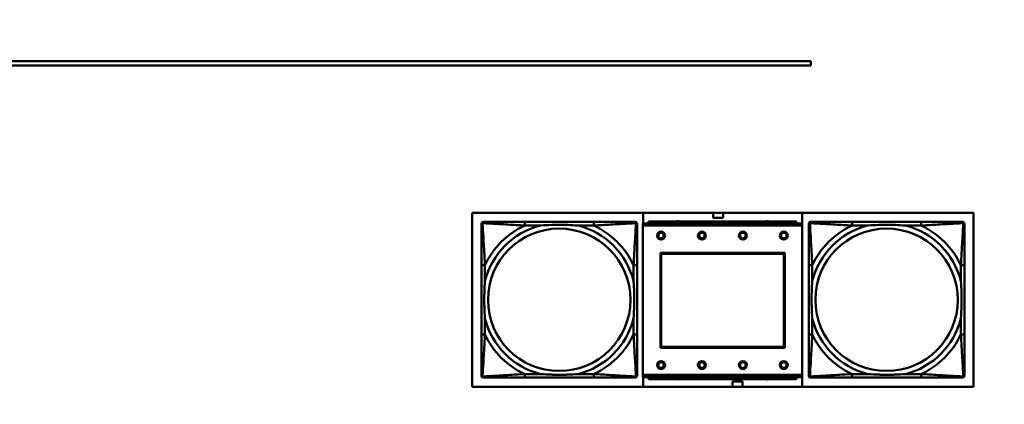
# Model space of a CAD drawing. Header units: inches. Extents: x 9.4 to 55.3, y 0.3 to 33.1.
# Tile 125 of 173: x 36.6 to 40.9, y 8.2 to 9.9. Entities that reach past the tile are written whole.
import ezdxf

# ---------------------------------------------------------------- set-up
doc = ezdxf.new("R2010")
doc.units = ezdxf.units.IN
doc.header["$MEASUREMENT"] = 0
for name, color, linetype, lineweight in [('Dimensions(ANSI)', 7, 'Continuous', 25), ('Visible Edges(ANSI)', 7, 'Continuous', 50), ('Visible Tangent Edges(ANSI)', 7, 'Continuous', 50)]:
    doc.layers.add(name, color=color, linetype=linetype, lineweight=lineweight)
doc.styles.add('Copy of DEFAULT-ANSI', font='arial.ttf')
doc.dimstyles.new('Copy of DEFAULT-ANSI-06', dxfattribs={"dimtxt": 0.5, "dimasz": 0.098425, "dimexe": 0.125, "dimexo": 0.0625, "dimgap": 0.031496, "dimtad": 0, "dimtih": 1, "dimtoh": 1, "dimrnd": 1e-08, "dimzin": 0, "dimdsep": 46, "dimtxsty": 'Copy of DEFAULT-ANSI', "dimcen": 0.09, "dimdle": 0.393701, "dimclrd": 179, "dimclre": 179, "dimclrt": 179, "dimadec": 0, "dimazin": 0, "dimtfac": 1, "dimtofl": 0, "dimtmove": 0, "dimatfit": 3, "dimfxl": 1, "dimtolj": 1, "dimtzin": 0, "dimlwd": 25, "dimlwe": 25, "dimarcsym": 0})

# ---------------------------------------------------------------- blocks, each defined once
blk = doc.blocks.new('*D5')
at = {"layer": 'Defpoints', "color": 0, "linetype": 'Continuous'}
for p in [(41.7708, 20.5106), (38.3462, 2.2827), (44.4092, 2.2827)]:
    blk.add_point(p, dxfattribs=at)
at = {"layer": 'Dimensions(ANSI)', "color": 179, "linetype": 'Continuous', "lineweight": 25}
for p, q in [((41.8333, 20.5106), (44.5342, 20.5106)), ((44.4092, 20.4121), (44.4092, 13.6007)), ((44.4092, 2.3811), (44.4092, 9.1926)), ((38.4087, 2.2827), (44.5342, 2.2827))]:
    blk.add_line(p, q, dxfattribs=at)
at = {"layer": 'Dimensions(ANSI)', "color": 179, "linetype": 'Continuous'}
for points in [[(44.3928, 20.4121), (44.4256, 20.4121), (44.4092, 20.5106)], [(44.3928, 2.3811), (44.4256, 2.3811), (44.4092, 2.2827)]]:
    blk.add_solid(points, dxfattribs=at)
at = {"layer": 'Dimensions(ANSI)', "color": 179, "linetype": 'Continuous', "lineweight": 25, "insert": (44.0888, 9.2241), "char_height": 0.5, "attachment_point": 1, "rotation": 90, "style": 'Copy of DEFAULT-ANSI'}
blk.add_mtext('\\A1;18.23 [462.99]', dxfattribs=at)

msp = doc.modelspace()

# ---------------------------------------------------------------- linework, layer by layer
at = {"layer": 'Visible Edges(ANSI)'}
for p, q in [((34.0466, 9.6837), (40.0466, 9.6837)), ((40.0466, 9.6637), (34.0466, 9.6637)), ((40.0466, 9.6837), (40.0466, 9.6637)), ((38.5574, 8.2506), (38.5574, 9.0156)), ((38.5574, 9.0156), (40.7624, 9.0156)), ((39.3092, 8.9697), (39.3092, 9.0156)), ((39.6172, 8.9942), (39.6172, 9.0156)), ((39.6612, 9.0156), (39.6612, 8.9942)), ((40.0092, 9.0156), (40.0092, 8.2506)), ((40.7624, 9.0156), (40.7624, 8.2506)), ((38.5975, 8.2988), (38.5975, 8.968)), ((38.6053, 8.9759), (38.6093, 8.9759)), ((39.092, 8.9759), (38.788, 8.9759)), ((39.2707, 8.9759), (39.2746, 8.9759)), ((39.2825, 8.968), (39.2825, 8.9641)), ((40.0088, 8.9697), (39.3078, 8.9697)), ((39.3078, 8.9597), (39.3078, 8.9697)), ((39.9833, 8.9777), (39.3333, 8.9777)), ((39.3333, 8.9697), (39.3333, 8.9777)), ((39.6612, 8.9942), (39.6172, 8.9942)), ((39.9833, 8.9777), (39.9833, 8.9697)), ((40.0088, 8.9697), (40.0088, 8.9597)), ((40.0375, 8.2988), (40.0375, 8.968)), ((40.0454, 8.9759), (40.0493, 8.9759)), ((40.532, 8.9759), (40.2281, 8.9759)), ((40.7107, 8.9759), (40.7147, 8.9759)), ((40.7225, 8.968), (40.7225, 8.9641)), ((39.3078, 8.9597), (39.3078, 8.3027)), ((40.0088, 8.3027), (40.0088, 8.9597)), ((39.3848, 8.4227), (39.3848, 8.8397)), ((39.3848, 8.8397), (39.9318, 8.8397)), ((39.9318, 8.8397), (39.9318, 8.4227)), ((39.3884, 8.8361), (39.9282, 8.8361)), ((39.3884, 8.4263), (39.3884, 8.8361)), ((39.9282, 8.8361), (39.9282, 8.4263)), ((38.5975, 8.7854), (38.5975, 8.4814)), ((39.2825, 8.4814), (39.2825, 8.7854)), ((40.0375, 8.7854), (40.0375, 8.4814)), ((40.7225, 8.4814), (40.7225, 8.7854)), ((39.9318, 8.4227), (39.3848, 8.4227)), ((39.9282, 8.4263), (39.3884, 8.4263)), ((39.2746, 8.2909), (38.6053, 8.2909)), ((38.788, 8.2909), (39.092, 8.2909)), ((39.2825, 8.3027), (39.2825, 8.2988)), ((39.3078, 8.2927), (39.3078, 8.3027)), ((39.3078, 8.2927), (40.0088, 8.2927)), ((39.3092, 8.2506), (39.3092, 8.2927)), ((39.3333, 8.2927), (39.3333, 8.2847)), ((39.9833, 8.2847), (39.3333, 8.2847)), ((39.9833, 8.2847), (39.9833, 8.2927)), ((40.0088, 8.3027), (40.0088, 8.2927)), ((40.7147, 8.2909), (40.0454, 8.2909)), ((40.2281, 8.2909), (40.532, 8.2909)), ((40.7225, 8.3027), (40.7225, 8.2988)), ((40.7624, 8.2506), (38.5574, 8.2506)), ((39.7022, 8.2732), (39.7462, 8.2732)), ((39.7022, 8.2506), (39.7022, 8.2732)), ((39.7462, 8.2732), (39.7462, 8.2506))]:
    msp.add_line(p, q, dxfattribs=at)
for centre, radius in [((39.3878, 8.9161), 0.0175), ((39.3878, 8.9161), 0.0125), ((39.5678, 8.9161), 0.0175), ((39.5678, 8.9161), 0.0125), ((39.7478, 8.9161), 0.0175), ((39.7478, 8.9161), 0.0125), ((39.9278, 8.9161), 0.0175), ((39.9278, 8.9161), 0.0125), ((39.3878, 8.3461), 0.0175), ((39.5678, 8.3461), 0.0175), ((39.7478, 8.3461), 0.0175), ((39.9278, 8.3461), 0.0175), ((39.3878, 8.3461), 0.0125), ((39.5678, 8.3461), 0.0125), ((39.7478, 8.3461), 0.0125), ((39.9278, 8.3461), 0.0125)]:
    msp.add_circle(centre, radius, dxfattribs=at)
for centre, radius, start, end in [((38.6053, 8.968), 0.00787, 90, 180), ((38.6093, 8.9641), 0.0118, 90, 180), ((39.2707, 8.9641), 0.0118, 0, 90), ((39.2746, 8.968), 0.00787, 0, 90), ((39.4617, 8.9621), 0.0175, 63.5005, 116.4995), ((39.8554, 8.9621), 0.0175, 63.5005, 116.4995), ((40.0454, 8.968), 0.00787, 90, 180), ((40.0493, 8.9641), 0.0118, 90, 180), ((40.7107, 8.9641), 0.0118, 0, 90), ((40.7147, 8.968), 0.00787, 0, 90), ((38.6093, 8.3027), 0.0118, 180, 270), ((38.6053, 8.2988), 0.00787, 180, 270), ((39.2707, 8.3027), 0.0118, 270, 360), ((39.2746, 8.2988), 0.00787, 270, 0), ((39.4617, 8.3006), 0.0175, 245.4758, 294.5242), ((39.8554, 8.3006), 0.0175, 245.4758, 294.5242), ((40.0493, 8.3027), 0.0118, 180, 270), ((40.0454, 8.2988), 0.00787, 180, 270), ((40.7107, 8.3027), 0.0118, 270, 360), ((40.7147, 8.2988), 0.00787, 270, 0)]:
    msp.add_arc(centre, radius, start, end, dxfattribs=at)
for points, knots in [([(38.788, 8.9759), (38.7845, 8.9759), (38.7809, 8.9759), (38.7773, 8.9759), (38.7441, 8.9759), (38.7104, 8.9759), (38.6795, 8.9759), (38.6526, 8.9759), (38.627, 8.9759), (38.6136, 8.9759), (38.612, 8.9759), (38.6105, 8.9759), (38.6093, 8.9759)], [0, 0, 0, 0, 0.0272471, 0.0272471, 0.0272471, 0.2790553, 0.2790553, 0.2790553, 0.4988354, 0.4988354, 0.4988354, 0.5252205, 0.5252205, 0.5252205, 0.5252205]), ([(39.2707, 8.9759), (39.2558, 8.9759), (39.2142, 8.9759), (39.1736, 8.9759), (39.147, 8.9759), (39.1192, 8.9759), (39.092, 8.9759)], [-0.5252205, -0.5252205, -0.5252205, -0.5252205, -0.20743, -0.20743, -0.20743, 0, 0, 0, 0]), ([(40.2281, 8.9759), (40.2245, 8.9759), (40.2209, 8.9759), (40.2173, 8.9759), (40.1841, 8.9759), (40.1504, 8.9759), (40.1195, 8.9759), (40.0926, 8.9759), (40.067, 8.9759), (40.0536, 8.9759), (40.052, 8.9759), (40.0506, 8.9759), (40.0493, 8.9759)], [0, 0, 0, 0, 0.0272471, 0.0272471, 0.0272471, 0.2790553, 0.2790553, 0.2790553, 0.4988354, 0.4988354, 0.4988354, 0.5252205, 0.5252205, 0.5252205, 0.5252205]), ([(40.7107, 8.9759), (40.6958, 8.9759), (40.6542, 8.9759), (40.6136, 8.9759), (40.5871, 8.9759), (40.5592, 8.9759), (40.532, 8.9759)], [-0.5252205, -0.5252205, -0.5252205, -0.5252205, -0.20743, -0.20743, -0.20743, 0, 0, 0, 0]), ([(38.5975, 8.9641), (38.5975, 8.9492), (38.5975, 8.9076), (38.5975, 8.867), (38.5975, 8.8404), (38.5975, 8.8126), (38.5975, 8.7854)], [-0.5252205, -0.5252205, -0.5252205, -0.5252205, -0.20743, -0.20743, -0.20743, 0, 0, 0, 0]), ([(38.8572, 8.9602), (38.8577, 8.9602), (38.8581, 8.9602), (38.8746, 8.9615), (38.8907, 8.9623), (38.9136, 8.963), (38.9203, 8.9632), (38.9295, 8.9633), (38.932, 8.9633), (38.9361, 8.9633), (38.9377, 8.9633), (38.9408, 8.9633), (38.9423, 8.9633), (38.9459, 8.9633), (38.9479, 8.9633), (38.9541, 8.9633), (38.9583, 8.9632), (38.968, 8.963), (38.9736, 8.9628), (38.9933, 8.9621), (39.0074, 8.9613), (39.0219, 8.9602), (39.0223, 8.9602), (39.0227, 8.9602)], [-0.416114, -0.416114, -0.416114, -0.416114, -0.4127691, -0.4127691, -0.2896446, -0.2896446, -0.2388934, -0.2388934, -0.2201881, -0.2201881, -0.2080204, -0.2080204, -0.196499, -0.196499, -0.1809939, -0.1809939, -0.149741, -0.149741, -0.1073162, -0.1073162, 0, 0, 0.0033356, 0.0033356, 0.0033356, 0.0033356]), ([(39.2825, 8.7854), (39.2825, 8.7889), (39.2825, 8.7925), (39.2825, 8.7961), (39.2825, 8.8293), (39.2825, 8.863), (39.2825, 8.8939), (39.2825, 8.9208), (39.2825, 8.9464), (39.2825, 8.9598), (39.2825, 8.9614), (39.2825, 8.9629), (39.2825, 8.9641)], [0, 0, 0, 0, 0.0272471, 0.0272471, 0.0272471, 0.2790553, 0.2790553, 0.2790553, 0.4988354, 0.4988354, 0.4988354, 0.5252205, 0.5252205, 0.5252205, 0.5252205]), ([(40.0375, 8.9641), (40.0375, 8.9492), (40.0375, 8.9076), (40.0375, 8.867), (40.0375, 8.8404), (40.0375, 8.8126), (40.0375, 8.7854)], [-0.5252205, -0.5252205, -0.5252205, -0.5252205, -0.20743, -0.20743, -0.20743, 0, 0, 0, 0]), ([(40.2973, 8.9602), (40.2977, 8.9602), (40.2982, 8.9602), (40.3147, 8.9615), (40.3307, 8.9623), (40.3537, 8.963), (40.3604, 8.9632), (40.3695, 8.9633), (40.372, 8.9633), (40.3761, 8.9633), (40.3777, 8.9633), (40.3808, 8.9633), (40.3824, 8.9633), (40.3859, 8.9633), (40.388, 8.9633), (40.3942, 8.9633), (40.3983, 8.9632), (40.408, 8.963), (40.4136, 8.9628), (40.4334, 8.9621), (40.4474, 8.9613), (40.4619, 8.9602), (40.4623, 8.9602), (40.4628, 8.9602)], [-0.416114, -0.416114, -0.416114, -0.416114, -0.4127691, -0.4127691, -0.2896446, -0.2896446, -0.2388934, -0.2388934, -0.2201881, -0.2201881, -0.2080204, -0.2080204, -0.196499, -0.196499, -0.1809939, -0.1809939, -0.149741, -0.149741, -0.1073162, -0.1073162, 0, 0, 0.0033356, 0.0033356, 0.0033356, 0.0033356]), ([(40.7225, 8.7854), (40.7225, 8.7889), (40.7225, 8.7925), (40.7225, 8.7961), (40.7225, 8.8293), (40.7225, 8.863), (40.7225, 8.8939), (40.7225, 8.9208), (40.7225, 8.9464), (40.7225, 8.9598), (40.7225, 8.9614), (40.7225, 8.9629), (40.7225, 8.9641)], [0, 0, 0, 0, 0.0272471, 0.0272471, 0.0272471, 0.2790553, 0.2790553, 0.2790553, 0.4988354, 0.4988354, 0.4988354, 0.5252205, 0.5252205, 0.5252205, 0.5252205]), ([(38.6132, 8.5507), (38.6132, 8.5511), (38.6132, 8.5515), (38.6119, 8.568), (38.6111, 8.5841), (38.6104, 8.6071), (38.6102, 8.6137), (38.6101, 8.6229), (38.6101, 8.6254), (38.6101, 8.6295), (38.6101, 8.6311), (38.61, 8.6342), (38.6101, 8.6357), (38.6101, 8.6393), (38.6101, 8.6414), (38.6101, 8.6475), (38.6102, 8.6517), (38.6104, 8.6614), (38.6106, 8.667), (38.6113, 8.6868), (38.6121, 8.7008), (38.6132, 8.7153), (38.6132, 8.7157), (38.6132, 8.7162)], [-0.416114, -0.416114, -0.416114, -0.416114, -0.4127691, -0.4127691, -0.2896446, -0.2896446, -0.2388934, -0.2388934, -0.2201881, -0.2201881, -0.2080204, -0.2080204, -0.196499, -0.196499, -0.1809939, -0.1809939, -0.149741, -0.149741, -0.1073162, -0.1073162, 0, 0, 0.0033356, 0.0033356, 0.0033356, 0.0033356]), ([(39.2668, 8.7162), (39.2668, 8.7157), (39.2668, 8.7153), (39.2681, 8.6988), (39.2689, 8.6827), (39.2696, 8.6598), (39.2698, 8.6531), (39.2699, 8.6439), (39.2699, 8.6414), (39.2699, 8.6373), (39.2699, 8.6357), (39.2699, 8.6326), (39.2699, 8.6311), (39.2699, 8.6275), (39.2699, 8.6255), (39.2699, 8.6193), (39.2698, 8.6151), (39.2696, 8.6054), (39.2694, 8.5998), (39.2687, 8.5801), (39.2679, 8.566), (39.2668, 8.5515), (39.2668, 8.5511), (39.2668, 8.5507)], [-0.416114, -0.416114, -0.416114, -0.416114, -0.4127691, -0.4127691, -0.2896446, -0.2896446, -0.2388934, -0.2388934, -0.2201881, -0.2201881, -0.2080204, -0.2080204, -0.196499, -0.196499, -0.1809939, -0.1809939, -0.149741, -0.149741, -0.1073162, -0.1073162, 0, 0, 0.0033356, 0.0033356, 0.0033356, 0.0033356]), ([(40.0533, 8.5507), (40.0532, 8.5511), (40.0532, 8.5515), (40.0519, 8.568), (40.0511, 8.5841), (40.0504, 8.6071), (40.0502, 8.6137), (40.0501, 8.6229), (40.0501, 8.6254), (40.0501, 8.6295), (40.0501, 8.6311), (40.0501, 8.6342), (40.0501, 8.6357), (40.0501, 8.6393), (40.0501, 8.6414), (40.0502, 8.6475), (40.0502, 8.6517), (40.0504, 8.6614), (40.0506, 8.667), (40.0513, 8.6868), (40.0521, 8.7008), (40.0532, 8.7153), (40.0532, 8.7157), (40.0533, 8.7162)], [-0.416114, -0.416114, -0.416114, -0.416114, -0.4127691, -0.4127691, -0.2896446, -0.2896446, -0.2388934, -0.2388934, -0.2201881, -0.2201881, -0.2080204, -0.2080204, -0.196499, -0.196499, -0.1809939, -0.1809939, -0.149741, -0.149741, -0.1073162, -0.1073162, 0, 0, 0.0033356, 0.0033356, 0.0033356, 0.0033356]), ([(40.7068, 8.7162), (40.7068, 8.7157), (40.7069, 8.7153), (40.7081, 8.6988), (40.709, 8.6827), (40.7097, 8.6598), (40.7098, 8.6531), (40.7099, 8.6439), (40.7099, 8.6414), (40.71, 8.6373), (40.71, 8.6357), (40.71, 8.6326), (40.71, 8.6311), (40.71, 8.6275), (40.7099, 8.6255), (40.7099, 8.6193), (40.7098, 8.6151), (40.7096, 8.6054), (40.7095, 8.5998), (40.7087, 8.5801), (40.708, 8.566), (40.7069, 8.5515), (40.7068, 8.5511), (40.7068, 8.5507)], [-0.416114, -0.416114, -0.416114, -0.416114, -0.4127691, -0.4127691, -0.2896446, -0.2896446, -0.2388934, -0.2388934, -0.2201881, -0.2201881, -0.2080204, -0.2080204, -0.196499, -0.196499, -0.1809939, -0.1809939, -0.149741, -0.149741, -0.1073162, -0.1073162, 0, 0, 0.0033356, 0.0033356, 0.0033356, 0.0033356]), ([(38.5975, 8.4814), (38.5975, 8.4542), (38.5975, 8.4264), (38.5975, 8.3998), (38.5975, 8.3592), (38.5975, 8.3176), (38.5975, 8.3027)], [3.9382945, 3.9382945, 3.9382945, 3.9382945, 4.1457245, 4.1457245, 4.1457245, 4.463515, 4.463515, 4.463515, 4.463515]), ([(39.2825, 8.3027), (39.2825, 8.3176), (39.2825, 8.3592), (39.2825, 8.3998), (39.2825, 8.4264), (39.2825, 8.4542), (39.2825, 8.4814)], [-0.5252205, -0.5252205, -0.5252205, -0.5252205, -0.20743, -0.20743, -0.20743, 0, 0, 0, 0]), ([(40.0375, 8.4814), (40.0375, 8.4542), (40.0375, 8.4264), (40.0375, 8.3998), (40.0375, 8.3592), (40.0375, 8.3176), (40.0375, 8.3027)], [3.9382945, 3.9382945, 3.9382945, 3.9382945, 4.1457245, 4.1457245, 4.1457245, 4.463515, 4.463515, 4.463515, 4.463515]), ([(40.7225, 8.3027), (40.7225, 8.3176), (40.7225, 8.3592), (40.7225, 8.3998), (40.7225, 8.4264), (40.7225, 8.4542), (40.7225, 8.4814)], [-0.5252205, -0.5252205, -0.5252205, -0.5252205, -0.20743, -0.20743, -0.20743, 0, 0, 0, 0]), ([(38.6093, 8.2909), (38.6242, 8.2909), (38.6658, 8.2909), (38.7064, 8.2909), (38.733, 8.2909), (38.7608, 8.2909), (38.788, 8.2909)], [-0.5252205, -0.5252205, -0.5252205, -0.5252205, -0.20743, -0.20743, -0.20743, 0, 0, 0, 0]), ([(39.0227, 8.3066), (39.0223, 8.3066), (39.0219, 8.3066), (39.0074, 8.3055), (38.9933, 8.3047), (38.9736, 8.304), (38.968, 8.3038), (38.9583, 8.3036), (38.9541, 8.3035), (38.9479, 8.3035), (38.9459, 8.3035), (38.9423, 8.3035), (38.9408, 8.3035), (38.9377, 8.3035), (38.9361, 8.3035), (38.932, 8.3035), (38.9295, 8.3035), (38.9203, 8.3036), (38.9136, 8.3038), (38.8907, 8.3045), (38.8746, 8.3053), (38.8581, 8.3066), (38.8577, 8.3066), (38.8572, 8.3066)], [-0.4149464, -0.4149464, -0.4149464, -0.4149464, -0.41162, -0.41162, -0.3046026, -0.3046026, -0.2622958, -0.2622958, -0.23113, -0.23113, -0.215668, -0.215668, -0.2041787, -0.2041787, -0.1920448, -0.1920448, -0.1733916, -0.1733916, -0.1227817, -0.1227817, 0, 0, 0.0033356, 0.0033356, 0.0033356, 0.0033356]), ([(39.092, 8.2909), (39.1192, 8.2909), (39.147, 8.2909), (39.1736, 8.2909), (39.2142, 8.2909), (39.2558, 8.2909), (39.2707, 8.2909)], [3.9382945, 3.9382945, 3.9382945, 3.9382945, 4.1457245, 4.1457245, 4.1457245, 4.463515, 4.463515, 4.463515, 4.463515]), ([(40.0493, 8.2909), (40.0642, 8.2909), (40.1058, 8.2909), (40.1465, 8.2909), (40.173, 8.2909), (40.2008, 8.2909), (40.2281, 8.2909)], [-0.5252205, -0.5252205, -0.5252205, -0.5252205, -0.20743, -0.20743, -0.20743, 0, 0, 0, 0]), ([(40.4628, 8.3066), (40.4623, 8.3066), (40.4619, 8.3066), (40.4474, 8.3055), (40.4334, 8.3047), (40.4136, 8.304), (40.408, 8.3038), (40.3983, 8.3036), (40.3942, 8.3035), (40.388, 8.3035), (40.3859, 8.3035), (40.3824, 8.3035), (40.3808, 8.3035), (40.3777, 8.3035), (40.3761, 8.3035), (40.372, 8.3035), (40.3695, 8.3035), (40.3604, 8.3036), (40.3537, 8.3038), (40.3307, 8.3045), (40.3147, 8.3053), (40.2982, 8.3066), (40.2977, 8.3066), (40.2973, 8.3066)], [-0.4149464, -0.4149464, -0.4149464, -0.4149464, -0.41162, -0.41162, -0.3046026, -0.3046026, -0.2622958, -0.2622958, -0.23113, -0.23113, -0.215668, -0.215668, -0.2041787, -0.2041787, -0.1920448, -0.1920448, -0.1733916, -0.1733916, -0.1227817, -0.1227817, 0, 0, 0.0033356, 0.0033356, 0.0033356, 0.0033356]), ([(40.532, 8.2909), (40.5592, 8.2909), (40.5871, 8.2909), (40.6136, 8.2909), (40.6542, 8.2909), (40.6958, 8.2909), (40.7107, 8.2909)], [3.9382945, 3.9382945, 3.9382945, 3.9382945, 4.1457245, 4.1457245, 4.1457245, 4.463515, 4.463515, 4.463515, 4.463515])]:
    msp.add_open_spline(points, degree=3, knots=knots, dxfattribs=at)
at = {"layer": 'Visible Tangent Edges(ANSI)'}
for p, q in [((38.788, 8.9759), (38.788, 8.9602)), ((39.092, 8.9759), (39.092, 8.9602)), ((40.2281, 8.9759), (40.2281, 8.9602)), ((40.532, 8.9759), (40.532, 8.9602)), ((38.788, 8.9602), (38.8572, 8.9602)), ((39.0227, 8.9602), (39.092, 8.9602)), ((39.3078, 8.9597), (40.0088, 8.9597)), ((40.2281, 8.9602), (40.2973, 8.9602)), ((40.4628, 8.9602), (40.532, 8.9602)), ((38.6132, 8.7854), (38.5975, 8.7854)), ((38.6132, 8.7162), (38.6132, 8.7854)), ((39.2825, 8.7854), (39.2668, 8.7854)), ((39.2668, 8.7854), (39.2668, 8.7162)), ((40.0533, 8.7854), (40.0375, 8.7854)), ((40.0533, 8.7162), (40.0533, 8.7854)), ((40.7225, 8.7854), (40.7068, 8.7854)), ((40.7068, 8.7854), (40.7068, 8.7162)), ((38.6132, 8.4814), (38.6132, 8.5507)), ((39.2668, 8.5507), (39.2668, 8.4814)), ((40.0533, 8.4814), (40.0533, 8.5507)), ((40.7068, 8.5507), (40.7068, 8.4814)), ((38.6132, 8.4814), (38.5975, 8.4814)), ((39.2825, 8.4814), (39.2668, 8.4814)), ((40.0533, 8.4814), (40.0375, 8.4814)), ((40.7225, 8.4814), (40.7068, 8.4814)), ((38.788, 8.3066), (38.788, 8.2909)), ((38.8572, 8.3066), (38.788, 8.3066)), ((39.092, 8.3066), (39.0227, 8.3066)), ((39.092, 8.3066), (39.092, 8.2909)), ((40.0088, 8.3027), (39.3078, 8.3027)), ((40.2281, 8.3066), (40.2281, 8.2909)), ((40.2973, 8.3066), (40.2281, 8.3066)), ((40.532, 8.3066), (40.4628, 8.3066)), ((40.532, 8.3066), (40.532, 8.2909))]:
    msp.add_line(p, q, dxfattribs=at)
for centre in [(38.94, 8.6334), (40.38, 8.6334)]:
    msp.add_circle(centre, 0.3133, dxfattribs=at)
for centre, radius, start, end in [((38.94, 8.6334), 0.3371, 104.2103, 165.7897), ((38.94, 8.6334), 0.3604, 114.9407, 155.0593), ((38.94, 8.6334), 0.3371, 14.2103, 75.7897), ((38.94, 8.6334), 0.3604, 24.9407, 65.0593), ((40.38, 8.6334), 0.3371, 104.2103, 165.7897), ((40.38, 8.6334), 0.3604, 114.9407, 155.0593), ((40.38, 8.6334), 0.3371, 14.2103, 75.7897), ((40.38, 8.6334), 0.3604, 24.9407, 65.0593), ((38.94, 8.6334), 0.3371, 194.2103, 255.7897), ((38.94, 8.6334), 0.3371, 284.2103, 345.7897), ((40.38, 8.6334), 0.3371, 194.2103, 255.7897), ((40.38, 8.6334), 0.3371, 284.2103, 345.7897), ((38.94, 8.6334), 0.3604, 204.9407, 245.0593), ((38.94, 8.6334), 0.3604, 294.9407, 335.0593), ((40.38, 8.6334), 0.3604, 204.9407, 245.0593), ((40.38, 8.6334), 0.3604, 294.9407, 335.0593)]:
    msp.add_arc(centre, radius, start, end, dxfattribs=at)
for points, knots in [([(38.5975, 8.9641), (38.5975, 8.9647), (38.5976, 8.9653), (38.5978, 8.9663), (38.598, 8.9667), (38.5983, 8.9674), (38.5984, 8.9676), (38.5987, 8.968), (38.5988, 8.9681), (38.5991, 8.9685), (38.5994, 8.9688), (38.6001, 8.9694), (38.6006, 8.9697), (38.6016, 8.9702), (38.6022, 8.9705), (38.6028, 8.9706)], [-0.02627331, -0.02627331, -0.02627331, -0.02627331, -0.02158775, -0.02158775, -0.01736415, -0.01736415, -0.0147244, -0.0147244, -0.01307456, -0.01307456, -0.00977487, -0.00977487, -0.00449537, -0.00449537, 0.00012419, 0.00012419, 0.00012419, 0.00012419]), ([(38.6028, 8.9706), (38.6029, 8.9712), (38.6032, 8.9718), (38.6037, 8.9728), (38.604, 8.9733), (38.6046, 8.974), (38.6049, 8.9743), (38.6053, 8.9746), (38.6054, 8.9747), (38.6058, 8.975), (38.606, 8.9751), (38.6067, 8.9754), (38.6071, 8.9756), (38.6081, 8.9758), (38.6087, 8.9759), (38.6093, 8.9759)], [-0.00012419, -0.00012419, -0.00012419, -0.00012419, 0.00449537, 0.00449537, 0.00977487, 0.00977487, 0.01307456, 0.01307456, 0.0147244, 0.0147244, 0.01736415, 0.01736415, 0.02158775, 0.02158775, 0.02627331, 0.02627331, 0.02627331, 0.02627331]), ([(38.6132, 8.7854), (38.613, 8.7891), (38.6128, 8.7929), (38.6113, 8.8202), (38.6099, 8.8444), (38.6077, 8.8823), (38.6068, 8.8963), (38.6048, 8.9316), (38.6038, 8.9517), (38.6029, 8.9671), (38.6029, 8.9689), (38.6028, 8.9706)], [0, 0, 0, 0, 0.0278591, 0.0278591, 0.201273, 0.201273, 0.3066357, 0.3066357, 0.475216, 0.475216, 0.5007189, 0.5007189, 0.5007189, 0.5007189]), ([(38.6028, 8.9706), (38.6045, 8.9705), (38.6063, 8.9705), (38.6217, 8.9696), (38.6418, 8.9686), (38.6771, 8.9666), (38.6911, 8.9657), (38.729, 8.9635), (38.7532, 8.9621), (38.7805, 8.9606), (38.7843, 8.9604), (38.788, 8.9602)], [-0.5007189, -0.5007189, -0.5007189, -0.5007189, -0.475216, -0.475216, -0.3066357, -0.3066357, -0.201273, -0.201273, -0.0278591, -0.0278591, 0, 0, 0, 0]), ([(39.092, 8.9602), (39.0957, 8.9604), (39.0995, 8.9606), (39.1268, 8.9621), (39.151, 8.9635), (39.1889, 8.9657), (39.2029, 8.9666), (39.2381, 8.9686), (39.2583, 8.9696), (39.2737, 8.9705), (39.2755, 8.9705), (39.2772, 8.9706)], [0, 0, 0, 0, 0.0278591, 0.0278591, 0.201273, 0.201273, 0.3066357, 0.3066357, 0.475216, 0.475216, 0.5007189, 0.5007189, 0.5007189, 0.5007189]), ([(39.2772, 8.9706), (39.2771, 8.9689), (39.277, 8.9671), (39.2762, 8.9517), (39.2751, 8.9316), (39.2731, 8.8963), (39.2723, 8.8823), (39.2701, 8.8444), (39.2687, 8.8202), (39.2672, 8.7929), (39.267, 8.7891), (39.2668, 8.7854)], [-0.5007189, -0.5007189, -0.5007189, -0.5007189, -0.475216, -0.475216, -0.3066357, -0.3066357, -0.201273, -0.201273, -0.0278591, -0.0278591, 0, 0, 0, 0]), ([(39.2707, 8.9759), (39.2713, 8.9759), (39.2719, 8.9758), (39.2729, 8.9756), (39.2733, 8.9754), (39.2739, 8.9751), (39.2742, 8.975), (39.2746, 8.9747), (39.2747, 8.9746), (39.2751, 8.9743), (39.2754, 8.974), (39.276, 8.9733), (39.2763, 8.9728), (39.2768, 8.9718), (39.2771, 8.9712), (39.2772, 8.9706)], [-0.02627331, -0.02627331, -0.02627331, -0.02627331, -0.02158775, -0.02158775, -0.01736415, -0.01736415, -0.0147244, -0.0147244, -0.01307456, -0.01307456, -0.00977487, -0.00977487, -0.00449537, -0.00449537, 0.00012419, 0.00012419, 0.00012419, 0.00012419]), ([(39.2772, 8.9706), (39.2778, 8.9705), (39.2783, 8.9702), (39.2794, 8.9697), (39.2799, 8.9694), (39.2806, 8.9688), (39.2809, 8.9685), (39.2812, 8.9681), (39.2813, 8.968), (39.2816, 8.9676), (39.2817, 8.9674), (39.282, 8.9667), (39.2822, 8.9663), (39.2824, 8.9653), (39.2825, 8.9647), (39.2825, 8.9641)], [-0.00012419, -0.00012419, -0.00012419, -0.00012419, 0.00449537, 0.00449537, 0.00977487, 0.00977487, 0.01307456, 0.01307456, 0.0147244, 0.0147244, 0.01736415, 0.01736415, 0.02158775, 0.02158775, 0.02627331, 0.02627331, 0.02627331, 0.02627331]), ([(40.0375, 8.9641), (40.0375, 8.9647), (40.0376, 8.9653), (40.0378, 8.9663), (40.038, 8.9667), (40.0383, 8.9674), (40.0385, 8.9676), (40.0387, 8.968), (40.0388, 8.9681), (40.0392, 8.9685), (40.0394, 8.9688), (40.0401, 8.9694), (40.0406, 8.9697), (40.0417, 8.9702), (40.0422, 8.9705), (40.0428, 8.9706)], [-0.02627331, -0.02627331, -0.02627331, -0.02627331, -0.02158775, -0.02158775, -0.01736415, -0.01736415, -0.0147244, -0.0147244, -0.01307456, -0.01307456, -0.00977487, -0.00977487, -0.00449537, -0.00449537, 0.00012419, 0.00012419, 0.00012419, 0.00012419]), ([(40.0428, 8.9706), (40.043, 8.9712), (40.0432, 8.9718), (40.0437, 8.9728), (40.0441, 8.9733), (40.0447, 8.974), (40.0449, 8.9743), (40.0453, 8.9746), (40.0455, 8.9747), (40.0458, 8.975), (40.0461, 8.9751), (40.0467, 8.9754), (40.0472, 8.9756), (40.0482, 8.9758), (40.0487, 8.9759), (40.0493, 8.9759)], [-0.00012419, -0.00012419, -0.00012419, -0.00012419, 0.00449537, 0.00449537, 0.00977487, 0.00977487, 0.01307456, 0.01307456, 0.0147244, 0.0147244, 0.01736415, 0.01736415, 0.02158775, 0.02158775, 0.02627331, 0.02627331, 0.02627331, 0.02627331]), ([(40.0533, 8.7854), (40.0531, 8.7891), (40.0528, 8.7929), (40.0513, 8.8202), (40.0499, 8.8444), (40.0477, 8.8823), (40.0469, 8.8963), (40.0449, 8.9316), (40.0438, 8.9517), (40.043, 8.9671), (40.0429, 8.9689), (40.0428, 8.9706)], [0, 0, 0, 0, 0.0278591, 0.0278591, 0.201273, 0.201273, 0.3066357, 0.3066357, 0.475216, 0.475216, 0.5007189, 0.5007189, 0.5007189, 0.5007189]), ([(40.0428, 8.9706), (40.0445, 8.9705), (40.0463, 8.9705), (40.0618, 8.9696), (40.0819, 8.9686), (40.1171, 8.9666), (40.1312, 8.9657), (40.169, 8.9635), (40.1932, 8.9621), (40.2205, 8.9606), (40.2243, 8.9604), (40.2281, 8.9602)], [-0.5007189, -0.5007189, -0.5007189, -0.5007189, -0.475216, -0.475216, -0.3066357, -0.3066357, -0.201273, -0.201273, -0.0278591, -0.0278591, 0, 0, 0, 0]), ([(40.532, 8.9602), (40.5357, 8.9604), (40.5395, 8.9606), (40.5669, 8.9621), (40.591, 8.9635), (40.6289, 8.9657), (40.6429, 8.9666), (40.6782, 8.9686), (40.6983, 8.9696), (40.7137, 8.9705), (40.7156, 8.9705), (40.7173, 8.9706)], [0, 0, 0, 0, 0.0278591, 0.0278591, 0.201273, 0.201273, 0.3066357, 0.3066357, 0.475216, 0.475216, 0.5007189, 0.5007189, 0.5007189, 0.5007189]), ([(40.7173, 8.9706), (40.7172, 8.9689), (40.7171, 8.9671), (40.7163, 8.9517), (40.7152, 8.9316), (40.7132, 8.8963), (40.7124, 8.8823), (40.7102, 8.8444), (40.7087, 8.8202), (40.7072, 8.7929), (40.707, 8.7891), (40.7068, 8.7854)], [-0.5007189, -0.5007189, -0.5007189, -0.5007189, -0.475216, -0.475216, -0.3066357, -0.3066357, -0.201273, -0.201273, -0.0278591, -0.0278591, 0, 0, 0, 0]), ([(40.7107, 8.9759), (40.7113, 8.9759), (40.7119, 8.9758), (40.7129, 8.9756), (40.7133, 8.9754), (40.714, 8.9751), (40.7142, 8.975), (40.7146, 8.9747), (40.7147, 8.9746), (40.7151, 8.9743), (40.7154, 8.974), (40.716, 8.9733), (40.7163, 8.9728), (40.7169, 8.9718), (40.7171, 8.9712), (40.7173, 8.9706)], [-0.02627331, -0.02627331, -0.02627331, -0.02627331, -0.02158775, -0.02158775, -0.01736415, -0.01736415, -0.0147244, -0.0147244, -0.01307456, -0.01307456, -0.00977487, -0.00977487, -0.00449537, -0.00449537, 0.00012419, 0.00012419, 0.00012419, 0.00012419]), ([(40.7173, 8.9706), (40.7178, 8.9705), (40.7184, 8.9702), (40.7194, 8.9697), (40.7199, 8.9694), (40.7206, 8.9688), (40.7209, 8.9685), (40.7212, 8.9681), (40.7213, 8.968), (40.7216, 8.9676), (40.7217, 8.9674), (40.7221, 8.9667), (40.7222, 8.9663), (40.7225, 8.9653), (40.7225, 8.9647), (40.7225, 8.9641)], [-0.00012419, -0.00012419, -0.00012419, -0.00012419, 0.00449537, 0.00449537, 0.00977487, 0.00977487, 0.01307456, 0.01307456, 0.0147244, 0.0147244, 0.01736415, 0.01736415, 0.02158775, 0.02158775, 0.02627331, 0.02627331, 0.02627331, 0.02627331]), ([(38.6028, 8.2962), (38.6029, 8.2979), (38.6029, 8.2997), (38.6038, 8.3151), (38.6048, 8.3353), (38.6068, 8.3705), (38.6077, 8.3845), (38.6099, 8.4224), (38.6113, 8.4466), (38.6128, 8.4739), (38.613, 8.4777), (38.6132, 8.4814)], [-4.4390134, -4.4390134, -4.4390134, -4.4390134, -4.4135105, -4.4135105, -4.2449302, -4.2449302, -4.1395675, -4.1395675, -3.9661536, -3.9661536, -3.9382945, -3.9382945, -3.9382945, -3.9382945]), ([(39.2668, 8.4814), (39.267, 8.4777), (39.2672, 8.4739), (39.2687, 8.4466), (39.2701, 8.4224), (39.2723, 8.3845), (39.2731, 8.3705), (39.2751, 8.3353), (39.2762, 8.3151), (39.277, 8.2997), (39.2771, 8.2979), (39.2772, 8.2962)], [0, 0, 0, 0, 0.0278591, 0.0278591, 0.201273, 0.201273, 0.3066357, 0.3066357, 0.475216, 0.475216, 0.5007189, 0.5007189, 0.5007189, 0.5007189]), ([(40.0428, 8.2962), (40.0429, 8.2979), (40.043, 8.2997), (40.0438, 8.3151), (40.0449, 8.3353), (40.0469, 8.3705), (40.0477, 8.3845), (40.0499, 8.4224), (40.0513, 8.4466), (40.0528, 8.4739), (40.0531, 8.4777), (40.0533, 8.4814)], [-4.4390134, -4.4390134, -4.4390134, -4.4390134, -4.4135105, -4.4135105, -4.2449302, -4.2449302, -4.1395675, -4.1395675, -3.9661536, -3.9661536, -3.9382945, -3.9382945, -3.9382945, -3.9382945]), ([(40.7068, 8.4814), (40.707, 8.4777), (40.7072, 8.4739), (40.7087, 8.4466), (40.7102, 8.4224), (40.7124, 8.3845), (40.7132, 8.3705), (40.7152, 8.3353), (40.7163, 8.3151), (40.7171, 8.2997), (40.7172, 8.2979), (40.7173, 8.2962)], [0, 0, 0, 0, 0.0278591, 0.0278591, 0.201273, 0.201273, 0.3066357, 0.3066357, 0.475216, 0.475216, 0.5007189, 0.5007189, 0.5007189, 0.5007189]), ([(38.6028, 8.2962), (38.6022, 8.2963), (38.6016, 8.2966), (38.6006, 8.2971), (38.6001, 8.2974), (38.5994, 8.298), (38.5991, 8.2983), (38.5988, 8.2987), (38.5987, 8.2988), (38.5984, 8.2992), (38.5983, 8.2995), (38.598, 8.3001), (38.5978, 8.3005), (38.5976, 8.3015), (38.5975, 8.3021), (38.5975, 8.3027)], [-0.00012419, -0.00012419, -0.00012419, -0.00012419, 0.00449537, 0.00449537, 0.00977487, 0.00977487, 0.01307456, 0.01307456, 0.0147244, 0.0147244, 0.01736415, 0.01736415, 0.02158775, 0.02158775, 0.02627331, 0.02627331, 0.02627331, 0.02627331]), ([(38.788, 8.3066), (38.7843, 8.3064), (38.7805, 8.3062), (38.7532, 8.3047), (38.729, 8.3033), (38.6911, 8.3011), (38.6771, 8.3002), (38.6418, 8.2983), (38.6217, 8.2972), (38.6063, 8.2964), (38.6045, 8.2963), (38.6028, 8.2962)], [0, 0, 0, 0, 0.0278591, 0.0278591, 0.201273, 0.201273, 0.3066357, 0.3066357, 0.475216, 0.475216, 0.5007189, 0.5007189, 0.5007189, 0.5007189]), ([(38.6093, 8.2909), (38.6087, 8.2909), (38.6081, 8.291), (38.6071, 8.2912), (38.6067, 8.2914), (38.606, 8.2917), (38.6058, 8.2918), (38.6054, 8.2921), (38.6053, 8.2922), (38.6049, 8.2925), (38.6046, 8.2928), (38.604, 8.2935), (38.6037, 8.294), (38.6032, 8.295), (38.6029, 8.2956), (38.6028, 8.2962)], [-0.02627331, -0.02627331, -0.02627331, -0.02627331, -0.02158775, -0.02158775, -0.01736415, -0.01736415, -0.0147244, -0.0147244, -0.01307456, -0.01307456, -0.00977487, -0.00977487, -0.00449537, -0.00449537, 0.00012419, 0.00012419, 0.00012419, 0.00012419]), ([(39.2772, 8.2962), (39.2755, 8.2963), (39.2737, 8.2964), (39.2583, 8.2972), (39.2381, 8.2983), (39.2029, 8.3002), (39.1889, 8.3011), (39.151, 8.3033), (39.1268, 8.3047), (39.0995, 8.3062), (39.0957, 8.3064), (39.092, 8.3066)], [-4.4390134, -4.4390134, -4.4390134, -4.4390134, -4.4135105, -4.4135105, -4.2449302, -4.2449302, -4.1395675, -4.1395675, -3.9661536, -3.9661536, -3.9382945, -3.9382945, -3.9382945, -3.9382945]), ([(39.2772, 8.2962), (39.2771, 8.2956), (39.2768, 8.295), (39.2763, 8.294), (39.276, 8.2935), (39.2754, 8.2928), (39.2751, 8.2925), (39.2747, 8.2922), (39.2746, 8.2921), (39.2742, 8.2918), (39.2739, 8.2917), (39.2733, 8.2914), (39.2729, 8.2912), (39.2719, 8.291), (39.2713, 8.2909), (39.2707, 8.2909)], [-0.00012419, -0.00012419, -0.00012419, -0.00012419, 0.00449537, 0.00449537, 0.00977487, 0.00977487, 0.01307456, 0.01307456, 0.0147244, 0.0147244, 0.01736415, 0.01736415, 0.02158775, 0.02158775, 0.02627331, 0.02627331, 0.02627331, 0.02627331]), ([(39.2825, 8.3027), (39.2825, 8.3021), (39.2824, 8.3015), (39.2822, 8.3005), (39.282, 8.3001), (39.2817, 8.2995), (39.2816, 8.2992), (39.2813, 8.2988), (39.2812, 8.2987), (39.2809, 8.2983), (39.2806, 8.298), (39.2799, 8.2974), (39.2794, 8.2971), (39.2783, 8.2966), (39.2778, 8.2963), (39.2772, 8.2962)], [-0.02627331, -0.02627331, -0.02627331, -0.02627331, -0.02158775, -0.02158775, -0.01736415, -0.01736415, -0.0147244, -0.0147244, -0.01307456, -0.01307456, -0.00977487, -0.00977487, -0.00449537, -0.00449537, 0.00012419, 0.00012419, 0.00012419, 0.00012419]), ([(40.0428, 8.2962), (40.0422, 8.2963), (40.0417, 8.2966), (40.0406, 8.2971), (40.0401, 8.2974), (40.0394, 8.298), (40.0392, 8.2983), (40.0388, 8.2987), (40.0387, 8.2988), (40.0385, 8.2992), (40.0383, 8.2995), (40.038, 8.3001), (40.0378, 8.3005), (40.0376, 8.3015), (40.0375, 8.3021), (40.0375, 8.3027)], [-0.00012419, -0.00012419, -0.00012419, -0.00012419, 0.00449537, 0.00449537, 0.00977487, 0.00977487, 0.01307456, 0.01307456, 0.0147244, 0.0147244, 0.01736415, 0.01736415, 0.02158775, 0.02158775, 0.02627331, 0.02627331, 0.02627331, 0.02627331]), ([(40.2281, 8.3066), (40.2243, 8.3064), (40.2205, 8.3062), (40.1932, 8.3047), (40.169, 8.3033), (40.1312, 8.3011), (40.1171, 8.3002), (40.0819, 8.2983), (40.0618, 8.2972), (40.0463, 8.2964), (40.0445, 8.2963), (40.0428, 8.2962)], [0, 0, 0, 0, 0.0278591, 0.0278591, 0.201273, 0.201273, 0.3066357, 0.3066357, 0.475216, 0.475216, 0.5007189, 0.5007189, 0.5007189, 0.5007189]), ([(40.0493, 8.2909), (40.0487, 8.2909), (40.0482, 8.291), (40.0472, 8.2912), (40.0467, 8.2914), (40.0461, 8.2917), (40.0458, 8.2918), (40.0455, 8.2921), (40.0453, 8.2922), (40.0449, 8.2925), (40.0447, 8.2928), (40.0441, 8.2935), (40.0437, 8.294), (40.0432, 8.295), (40.043, 8.2956), (40.0428, 8.2962)], [-0.02627331, -0.02627331, -0.02627331, -0.02627331, -0.02158775, -0.02158775, -0.01736415, -0.01736415, -0.0147244, -0.0147244, -0.01307456, -0.01307456, -0.00977487, -0.00977487, -0.00449537, -0.00449537, 0.00012419, 0.00012419, 0.00012419, 0.00012419]), ([(40.7173, 8.2962), (40.7156, 8.2963), (40.7137, 8.2964), (40.6983, 8.2972), (40.6782, 8.2983), (40.6429, 8.3002), (40.6289, 8.3011), (40.591, 8.3033), (40.5669, 8.3047), (40.5395, 8.3062), (40.5357, 8.3064), (40.532, 8.3066)], [-4.4390134, -4.4390134, -4.4390134, -4.4390134, -4.4135105, -4.4135105, -4.2449302, -4.2449302, -4.1395675, -4.1395675, -3.9661536, -3.9661536, -3.9382945, -3.9382945, -3.9382945, -3.9382945]), ([(40.7173, 8.2962), (40.7171, 8.2956), (40.7169, 8.295), (40.7163, 8.294), (40.716, 8.2935), (40.7154, 8.2928), (40.7151, 8.2925), (40.7147, 8.2922), (40.7146, 8.2921), (40.7142, 8.2918), (40.714, 8.2917), (40.7133, 8.2914), (40.7129, 8.2912), (40.7119, 8.291), (40.7113, 8.2909), (40.7107, 8.2909)], [-0.00012419, -0.00012419, -0.00012419, -0.00012419, 0.00449537, 0.00449537, 0.00977487, 0.00977487, 0.01307456, 0.01307456, 0.0147244, 0.0147244, 0.01736415, 0.01736415, 0.02158775, 0.02158775, 0.02627331, 0.02627331, 0.02627331, 0.02627331]), ([(40.7225, 8.3027), (40.7225, 8.3021), (40.7225, 8.3015), (40.7222, 8.3005), (40.7221, 8.3001), (40.7217, 8.2995), (40.7216, 8.2992), (40.7213, 8.2988), (40.7212, 8.2987), (40.7209, 8.2983), (40.7206, 8.298), (40.7199, 8.2974), (40.7194, 8.2971), (40.7184, 8.2966), (40.7178, 8.2963), (40.7173, 8.2962)], [-0.02627331, -0.02627331, -0.02627331, -0.02627331, -0.02158775, -0.02158775, -0.01736415, -0.01736415, -0.0147244, -0.0147244, -0.01307456, -0.01307456, -0.00977487, -0.00977487, -0.00449537, -0.00449537, 0.00012419, 0.00012419, 0.00012419, 0.00012419])]:
    msp.add_open_spline(points, degree=3, knots=knots, dxfattribs=at)

# ---------------------------------------------------------------- dimensions: what is measured, and where the dimension line sits
at = {"layer": 'Dimensions(ANSI)', "color": 179, "linetype": 'Continuous', "lineweight": 25}
dim = msp.add_linear_dim(base=(44.4092, 2.2827), p1=(41.7708, 20.5106), p2=(38.3462, 2.2827), angle=90, dimstyle='Copy of DEFAULT-ANSI-06', override={"dimtih": 0, "dimtoh": 0, "dimdec": 2, "dimtp": 0, "dimtm": 0, "dimtdec": 2, "dimatfit": 1}, dxfattribs=at)
dim.commit()
dim.dimension.update_dxf_attribs({"geometry": '*D5', "text_midpoint": (44.4092, 11.3966), "dimtype": 160})

doc.saveas('drawing.dxf')
